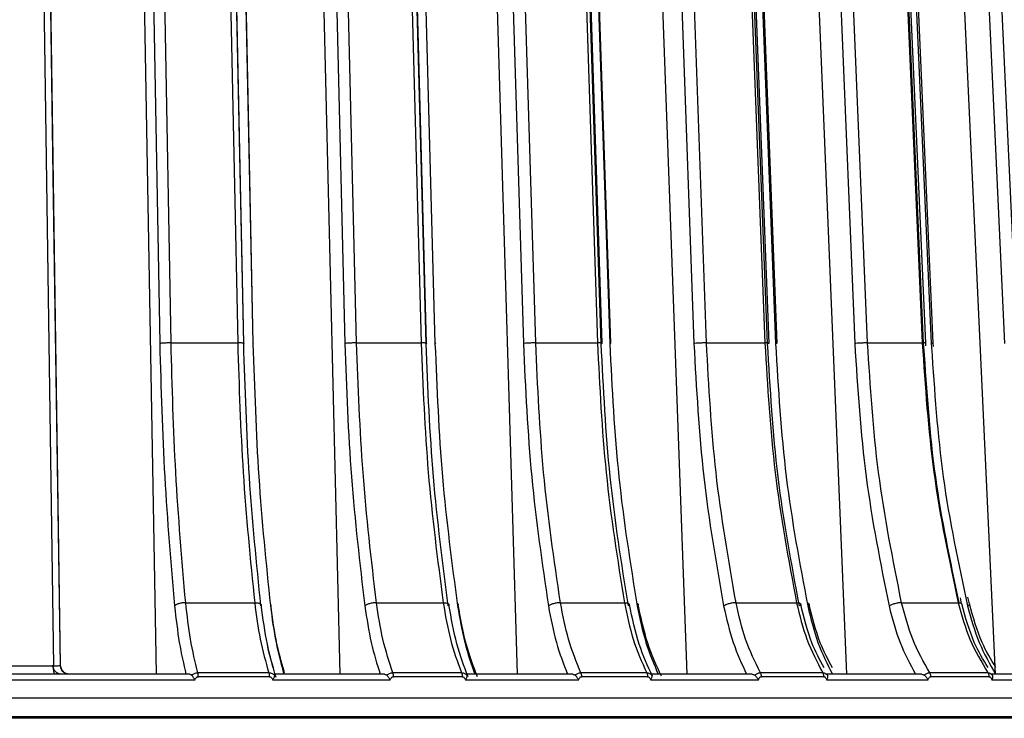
# Model space of a CAD drawing. Header units: millimetres. Extents: x -225 to 131, y -98 to 75.
# Tile 14 of 17: x 21 to 75, y -2 to 36. Entities that reach past the tile are written whole.
import ezdxf

# ---------------------------------------------------------------- set-up
doc = ezdxf.new("R2010")
doc.units = ezdxf.units.MM

msp = doc.modelspace()

# ---------------------------------------------------------------- linework, layer by layer
at = {"color": 7, "linetype": 'Continuous', "lineweight": 25}
for p, q in [((22.198, 56.725), (22.996, 1.265)), ((23.382, 1.3), (22.585, 56.691)), ((28.115, 56.691), (28.793, 18.837)), ((29.408, 18.872), (28.73, 56.725)), ((32.254, 56.725), (33.04, 18.872)), ((33.369, 18.837), (32.583, 56.691)), ((33.076, 56.691), (33.874, 18.837)), ((37.962, 56.691), (38.878, 18.837)), ((39.523, 18.872), (38.607, 56.725)), ((42.018, 56.725), (43.038, 18.872)), ((43.306, 18.837), (42.286, 56.691)), ((47.465, 56.691), (48.61, 18.837)), ((49.28, 18.872), (48.135, 56.725)), ((51.401, 56.725), (52.646, 18.872)), ((52.851, 18.837), (51.606, 56.691)), ((52.061, 56.691), (53.316, 18.837)), ((56.538, 56.691), (57.902, 18.837)), ((58.59, 18.872), (57.227, 56.725)), ((60.319, 56.725), (61.777, 18.872)), ((61.917, 18.837), (60.459, 56.691)), ((60.888, 56.691), (62.356, 18.837)), ((65.099, 56.691), (66.669, 18.837)), ((67.37, 18.872), (65.8, 56.725)), ((68.691, 56.725), (70.349, 18.872)), ((70.422, 18.837), (68.764, 56.691)), ((69.164, 56.691), (70.831, 18.837)), ((73.071, 56.691), (74.833, 18.837)), ((75.54, 18.872), (73.778, 56.725)), ((42.785, 55.839), (43.793, 18.837)), ((27.616, 55.614), (28.598, 0.8)), ((37.288, 55.614), (38.614, 0.8)), ((46.622, 55.614), (48.28, 0.8)), ((55.534, 55.614), (57.509, 0.8)), ((63.943, 55.614), (66.217, 0.8)), ((71.773, 55.614), (74.325, 0.8)), ((29.408, 18.872), (33.04, 18.872)), ((39.523, 18.872), (43.038, 18.872)), ((49.28, 18.872), (52.646, 18.872)), ((58.59, 18.872), (61.777, 18.872)), ((67.37, 18.872), (70.349, 18.872)), ((70.438, 18.66), (70.422, 18.837)), ((70.544, 18.706), (70.534, 18.86)), ((70.831, 18.837), (70.851, 18.624)), ((70.958, 18.67), (70.945, 18.861)), ((72.495, 4.646), (72.425, 4.97)), ((72.917, 4.646), (72.84, 5.001)), ((30.207, 4.702), (33.966, 4.702)), ((40.602, 4.702), (44.24, 4.702)), ((50.629, 4.702), (54.113, 4.702)), ((60.198, 4.702), (63.497, 4.702)), ((69.221, 4.702), (72.305, 4.702)), ((18.622, 1.265), (22.996, 1.265)), ((23.385, 1.287), (23.382, 1.3)), ((34.765, 0.668), (30.896, 0.668)), ((45.277, 0.668), (41.532, 0.668)), ((55.378, 0.668), (51.792, 0.668)), ((64.978, 0.668), (61.583, 0.668)), ((73.99, 0.668), (70.816, 0.668)), ((-121.894, -1.5), (121.894, -1.5)), ((121.889, -1.6), (-121.889, -1.6))]:
    msp.add_line(p, q, dxfattribs=at)
at = {"color": 7, "linetype": 'Continuous', "lineweight": 25, "flags": 128}
for points in [[(23.376, 1.285), (22.993, 27.939), (22.579, 56.707)], [(33.38, 18.855), (33, 37.19), (32.595, 56.708)], [(43.338, 18.856), (42.844, 37.191), (42.318, 56.71)], [(52.907, 18.858), (52.304, 37.193), (51.662, 56.711)], [(61.999, 18.859), (61.293, 37.194), (60.541, 56.712)], [(70.534, 18.86), (69.731, 37.196), (68.876, 56.714)], [(33.886, 18.855), (33.5, 37.19), (33.107, 55.839)], [(53.373, 18.858), (52.765, 37.193), (52.147, 55.839)], [(62.44, 18.859), (61.729, 37.194), (61.006, 55.839)], [(70.945, 18.861), (70.137, 37.196), (69.316, 55.839)]]:
    msp.add_lwpolyline(points, dxfattribs=at)
at = {"color": 7, "linetype": 'Continuous', "lineweight": 25}
for points, knots in [([(29.408, 18.872), (29.345, 18.872), (29.249, 18.871), (29.12, 18.867), (29.025, 18.862), (28.942, 18.857), (28.851, 18.849), (28.816, 18.842), (28.793, 18.837)], [0, 0, 0, 0, 0.239395, 0.368321, 0.5, 0.631679, 0.760605, 1, 1, 1, 1]), ([(30.207, 4.702), (30.003, 7.054), (29.604, 11.666), (29.472, 16.502), (29.408, 18.872)], [0, 0, 0, 0, 0.509803, 1, 1, 1, 1]), ([(33.04, 18.872), (33.115, 16.502), (33.268, 11.666), (33.73, 7.054), (33.966, 4.702)], [0, 0, 0, 0, 0.490197, 1, 1, 1, 1]), ([(33.378, 18.855), (33.377, 18.855), (33.37, 18.858), (33.337, 18.862), (33.281, 18.867), (33.187, 18.871), (33.098, 18.872), (33.04, 18.872)], [0, 0, 0, 0, 0.057325, 0.253834, 0.450343, 0.642744, 1, 1, 1, 1]), ([(33.369, 18.837), (33.383, 18.842), (33.402, 18.848), (33.383, 18.853), (33.378, 18.855)], [0, 0, 0, 0, 0.725642, 1, 1, 1, 1]), ([(33.884, 18.855), (33.889, 18.853), (33.907, 18.848), (33.888, 18.842), (33.874, 18.837)], [0, 0, 0, 0, 0.277698, 1, 1, 1, 1]), ([(39.523, 18.872), (39.461, 18.872), (39.367, 18.871), (39.236, 18.867), (39.138, 18.862), (39.049, 18.857), (38.949, 18.849), (38.906, 18.842), (38.878, 18.837)], [0, 0, 0, 0, 0.239395, 0.368321, 0.5, 0.631679, 0.760605, 1, 1, 1, 1]), ([(40.602, 4.702), (40.327, 7.054), (39.788, 11.666), (39.61, 16.502), (39.523, 18.872)], [0, 0, 0, 0, 0.509803, 1, 1, 1, 1]), ([(43.038, 18.872), (43.135, 16.502), (43.333, 11.666), (43.934, 7.054), (44.24, 4.702)], [0, 0, 0, 0, 0.490197, 1, 1, 1, 1]), ([(43.338, 18.856), (43.337, 18.856), (43.335, 18.858), (43.31, 18.862), (43.263, 18.867), (43.179, 18.871), (43.093, 18.872), (43.038, 18.872)], [0, 0, 0, 0, 0.011344, 0.217439, 0.423533, 0.625318, 1, 1, 1, 1]), ([(43.306, 18.837), (43.325, 18.842), (43.354, 18.848), (43.342, 18.854), (43.338, 18.856)], [0, 0, 0, 0, 0.66301, 1, 1, 1, 1]), ([(43.793, 18.862), (43.794, 18.862), (43.812, 18.861), (43.828, 18.856), (43.841, 18.849), (43.812, 18.842), (43.793, 18.837)], [0, 0, 0, 0, 0.023814, 0.280901, 0.532613, 1, 1, 1, 1]), ([(49.28, 18.872), (49.22, 18.872), (49.128, 18.871), (48.996, 18.867), (48.896, 18.862), (48.802, 18.857), (48.695, 18.849), (48.643, 18.842), (48.61, 18.837)], [0, 0, 0, 0, 0.239395, 0.368321, 0.5, 0.631679, 0.760605, 1, 1, 1, 1]), ([(50.629, 4.702), (50.285, 7.054), (49.611, 11.666), (49.389, 16.502), (49.28, 18.872)], [0, 0, 0, 0, 0.5098032, 1, 1, 1, 1]), ([(52.646, 18.872), (52.765, 16.502), (53.007, 11.666), (53.74, 7.054), (54.113, 4.702)], [0, 0, 0, 0, 0.490197, 1, 1, 1, 1]), ([(52.905, 18.857), (52.901, 18.859), (52.891, 18.862), (52.852, 18.867), (52.779, 18.871), (52.698, 18.872), (52.646, 18.872)], [0, 0, 0, 0, 0.175433, 0.39259, 0.605206, 1, 1, 1, 1]), ([(52.851, 18.837), (52.874, 18.842), (52.91, 18.848), (52.914, 18.855), (52.906, 18.857), (52.905, 18.857)], [0, 0, 0, 0, 0.608186, 0.935724, 1, 1, 1, 1]), ([(53.371, 18.858), (53.373, 18.857), (53.381, 18.855), (53.376, 18.848), (53.34, 18.842), (53.316, 18.837)], [0, 0, 0, 0, 0.06822, 0.394378, 1, 1, 1, 1]), ([(58.59, 18.872), (58.533, 18.872), (58.445, 18.871), (58.313, 18.867), (58.211, 18.862), (58.114, 18.857), (57.999, 18.849), (57.94, 18.842), (57.902, 18.837)], [0, 0, 0, 0, 0.239395, 0.368321, 0.5, 0.631679, 0.760605, 1, 1, 1, 1]), ([(60.198, 4.702), (59.788, 7.054), (58.985, 11.666), (58.72, 16.502), (58.59, 18.872)], [0, 0, 0, 0, 0.509803, 1, 1, 1, 1]), ([(61.777, 18.872), (61.916, 16.502), (62.2, 11.666), (63.059, 7.054), (63.497, 4.702)], [0, 0, 0, 0, 0.4901968, 1, 1, 1, 1]), ([(61.997, 18.859), (61.996, 18.86), (61.992, 18.863), (61.963, 18.867), (61.902, 18.871), (61.826, 18.872), (61.777, 18.872)], [0, 0, 0, 0, 0.1265643, 0.356591, 0.5818081, 1, 1, 1, 1]), ([(61.917, 18.837), (61.946, 18.842), (61.99, 18.848), (62.005, 18.855), (61.999, 18.858), (61.997, 18.859)], [0, 0, 0, 0, 0.559925, 0.861472, 1, 1, 1, 1]), ([(62.437, 18.859), (62.439, 18.858), (62.445, 18.856), (62.43, 18.848), (62.385, 18.842), (62.356, 18.837)], [0, 0, 0, 0, 0.141992, 0.442327, 1, 1, 1, 1]), ([(67.37, 18.872), (67.316, 18.872), (67.232, 18.871), (67.102, 18.867), (66.998, 18.862), (66.899, 18.857), (66.779, 18.849), (66.712, 18.842), (66.669, 18.837)], [0, 0, 0, 0, 0.239395, 0.368321, 0.5, 0.631679, 0.760605, 1, 1, 1, 1]), ([(69.221, 4.702), (68.75, 7.054), (67.825, 11.666), (67.52, 16.502), (67.37, 18.872)], [0, 0, 0, 0, 0.509803, 1, 1, 1, 1]), ([(70.349, 18.872), (70.507, 16.502), (70.83, 11.666), (71.807, 7.054), (72.305, 4.702)], [0, 0, 0, 0, 0.4901968, 1, 1, 1, 1]), ([(70.532, 18.861), (70.532, 18.861), (70.533, 18.863), (70.513, 18.867), (70.463, 18.871), (70.394, 18.872), (70.349, 18.872)], [0, 0, 0, 0, 0.059187, 0.306958, 0.549549, 1, 1, 1, 1]), ([(70.943, 18.86), (70.944, 18.859), (70.945, 18.856), (70.919, 18.848), (70.866, 18.842), (70.831, 18.837)], [0, 0, 0, 0, 0.206603, 0.484321, 1, 1, 1, 1]), ([(72.364, 4.702), (71.882, 6.973), (70.918, 11.514), (70.598, 16.278), (70.438, 18.66)], [0, 0, 0, 0, 0.499841, 1, 1, 1, 1]), ([(70.851, 18.624), (71.012, 16.254), (71.339, 11.442), (72.32, 6.854), (72.818, 4.526)], [0, 0, 0, 0, 0.492533, 1, 1, 1, 1]), ([(30.207, 4.702), (30.144, 4.7), (30.048, 4.697), (29.92, 4.675), (29.827, 4.652), (29.745, 4.624), (29.656, 4.583), (29.623, 4.548), (29.601, 4.526)], [0, 0, 0, 0, 0.2394, 0.368324, 0.5, 0.631676, 0.7606, 1, 1, 1, 1]), ([(29.601, 4.526), (29.679, 3.843), (29.834, 2.472), (30.093, 1.358), (30.223, 0.8)], [0, 0, 0, 0, 0.498633, 1, 1, 1, 1]), ([(30.87, 0.888), (30.726, 1.473), (30.448, 2.598), (30.285, 4.02), (30.207, 4.702)], [0, 0, 0, 0, 0.519906, 1, 1, 1, 1]), ([(33.966, 4.702), (34.057, 4.02), (34.246, 2.598), (34.569, 1.473), (34.736, 0.888)], [0, 0, 0, 0, 0.480094, 1, 1, 1, 1]), ([(33.966, 4.702), (34.025, 4.7), (34.114, 4.697), (34.209, 4.675), (34.267, 4.652), (34.307, 4.624), (34.334, 4.583), (34.316, 4.548), (34.305, 4.526)], [0, 0, 0, 0, 0.2394, 0.368324, 0.5, 0.631676, 0.7606, 1, 1, 1, 1]), ([(35.037, 0.976), (34.902, 1.445), (34.599, 2.497), (34.422, 3.841), (34.324, 4.585)], [0, 0, 0, 0, 0.446007, 1, 1, 1, 1]), ([(35.13, 0.619), (34.961, 1.2), (34.622, 2.36), (34.424, 3.844), (34.324, 4.585)], [0, 0, 0, 0, 0.500286, 1, 1, 1, 1]), ([(34.815, 4.63), (34.818, 4.627), (34.834, 4.616), (34.852, 4.582), (34.835, 4.548), (34.824, 4.526)], [0, 0, 0, 0, 0.078914, 0.401321, 1, 1, 1, 1]), ([(34.824, 4.526), (34.915, 3.843), (35.099, 2.472), (35.403, 1.358), (35.556, 0.8)], [0, 0, 0, 0, 0.498633, 1, 1, 1, 1]), ([(35.567, 0.978), (35.43, 1.447), (35.123, 2.498), (34.943, 3.842), (34.844, 4.586)], [0, 0, 0, 0, 0.445988, 1, 1, 1, 1]), ([(35.597, 0.866), (35.449, 1.37), (35.13, 2.456), (34.944, 3.843), (34.844, 4.586)], [0, 0, 0, 0, 0.464172, 1, 1, 1, 1]), ([(40.602, 4.702), (40.541, 4.7), (40.446, 4.697), (40.317, 4.675), (40.22, 4.652), (40.133, 4.624), (40.036, 4.583), (39.995, 4.548), (39.968, 4.526)], [0, 0, 0, 0, 0.2394, 0.368324, 0.5, 0.631676, 0.7606, 1, 1, 1, 1]), ([(39.968, 4.526), (40.073, 3.843), (40.283, 2.472), (40.633, 1.358), (40.808, 0.8)], [0, 0, 0, 0, 0.4986334, 1, 1, 1, 1]), ([(41.498, 0.888), (41.303, 1.473), (40.927, 2.598), (40.707, 4.02), (40.602, 4.702)], [0, 0, 0, 0, 0.519906, 1, 1, 1, 1]), ([(44.24, 4.702), (44.358, 4.02), (44.603, 2.598), (45.022, 1.473), (45.239, 0.888)], [0, 0, 0, 0, 0.480094, 1, 1, 1, 1]), ([(44.24, 4.702), (44.296, 4.7), (44.382, 4.697), (44.467, 4.675), (44.517, 4.652), (44.548, 4.624), (44.563, 4.583), (44.537, 4.548), (44.52, 4.526)], [0, 0, 0, 0, 0.2394, 0.368324, 0.5, 0.631676, 0.7606, 1, 1, 1, 1]), ([(45.593, 0.66), (45.375, 1.235), (44.939, 2.386), (44.683, 3.86), (44.555, 4.597)], [0, 0, 0, 0, 0.499996, 1, 1, 1, 1]), ([(45.006, 4.656), (45.01, 4.654), (45.031, 4.645), (45.049, 4.623), (45.065, 4.583), (45.039, 4.549), (45.021, 4.526)], [0, 0, 0, 0, 0.051548, 0.301324, 0.545881, 1, 1, 1, 1]), ([(45.021, 4.526), (45.14, 3.843), (45.377, 2.472), (45.77, 1.358), (45.968, 0.8)], [0, 0, 0, 0, 0.498633, 1, 1, 1, 1]), ([(46.105, 0.663), (45.885, 1.238), (45.445, 2.387), (45.186, 3.861), (45.057, 4.597)], [0, 0, 0, 0, 0.499976, 1, 1, 1, 1]), ([(50.629, 4.702), (50.57, 4.7), (50.478, 4.697), (50.348, 4.675), (50.249, 4.652), (50.158, 4.624), (50.054, 4.583), (50.005, 4.548), (49.973, 4.526)], [0, 0, 0, 0, 0.2394, 0.368324, 0.5, 0.631676, 0.7606, 1, 1, 1, 1]), ([(49.973, 4.526), (50.104, 3.843), (50.367, 2.472), (50.804, 1.358), (51.023, 0.8)], [0, 0, 0, 0, 0.498633, 1, 1, 1, 1]), ([(51.75, 0.888), (51.505, 1.473), (51.036, 2.598), (50.761, 4.02), (50.629, 4.702)], [0, 0, 0, 0, 0.519906, 1, 1, 1, 1]), ([(54.113, 4.702), (54.257, 4.02), (54.556, 2.598), (55.067, 1.473), (55.333, 0.888)], [0, 0, 0, 0, 0.480094, 1, 1, 1, 1]), ([(54.113, 4.702), (54.166, 4.7), (54.247, 4.697), (54.322, 4.675), (54.364, 4.652), (54.386, 4.624), (54.389, 4.583), (54.355, 4.548), (54.333, 4.526)], [0, 0, 0, 0, 0.2394002, 0.3683243, 0.5, 0.6316757, 0.7605998, 1, 1, 1, 1]), ([(55.644, 0.698), (55.387, 1.251), (54.859, 2.39), (54.546, 3.857), (54.386, 4.611)], [0, 0, 0, 0, 0.485763, 1, 1, 1, 1]), ([(54.79, 4.677), (54.793, 4.676), (54.817, 4.67), (54.843, 4.652), (54.866, 4.624), (54.868, 4.583), (54.834, 4.548), (54.811, 4.526)], [0, 0, 0, 0, 0.032771, 0.234394, 0.436018, 0.633428, 1, 1, 1, 1]), ([(54.811, 4.526), (54.955, 3.843), (55.244, 2.472), (55.723, 1.358), (55.963, 0.8)], [0, 0, 0, 0, 0.498633, 1, 1, 1, 1]), ([(56.134, 0.7), (55.867, 1.274), (55.335, 2.416), (55.021, 3.883), (54.865, 4.612)], [0, 0, 0, 0, 0.503063, 1, 1, 1, 1]), ([(60.198, 4.702), (60.141, 4.7), (60.053, 4.697), (59.923, 4.675), (59.823, 4.652), (59.728, 4.624), (59.618, 4.583), (59.562, 4.548), (59.525, 4.526)], [0, 0, 0, 0, 0.2394, 0.368324, 0.5, 0.631676, 0.7606, 1, 1, 1, 1]), ([(59.525, 4.526), (59.682, 3.843), (59.995, 2.472), (60.516, 1.358), (60.777, 0.8)], [0, 0, 0, 0, 0.498633, 1, 1, 1, 1]), ([(61.533, 0.888), (61.242, 1.473), (60.682, 2.598), (60.355, 4.02), (60.198, 4.702)], [0, 0, 0, 0, 0.519906, 1, 1, 1, 1]), ([(63.497, 4.702), (63.665, 4.02), (64.015, 2.598), (64.614, 1.473), (64.925, 0.888)], [0, 0, 0, 0, 0.480094, 1, 1, 1, 1]), ([(63.497, 4.702), (63.546, 4.7), (63.621, 4.697), (63.686, 4.675), (63.719, 4.652), (63.731, 4.624), (63.722, 4.583), (63.68, 4.548), (63.653, 4.526)], [0, 0, 0, 0, 0.2394002, 0.3683243, 0.5, 0.6316757, 0.7605998, 1, 1, 1, 1]), ([(64.995, 1.147), (64.761, 1.586), (64.221, 2.599), (63.906, 3.895), (63.727, 4.628)], [0, 0, 0, 0, 0.433794, 1, 1, 1, 1]), ([(64.077, 4.691), (64.08, 4.691), (64.108, 4.689), (64.138, 4.674), (64.173, 4.652), (64.184, 4.624), (64.175, 4.583), (64.132, 4.548), (64.105, 4.526)], [0, 0, 0, 0, 0.0196561, 0.1858275, 0.3555455, 0.5252635, 0.6914349, 1, 1, 1, 1]), ([(64.105, 4.526), (64.273, 3.843), (64.611, 2.472), (65.171, 1.358), (65.452, 0.8)], [0, 0, 0, 0, 0.498633, 1, 1, 1, 1]), ([(65.457, 1.146), (65.221, 1.586), (64.678, 2.599), (64.36, 3.896), (64.18, 4.629)], [0, 0, 0, 0, 0.434118, 1, 1, 1, 1]), ([(69.221, 4.702), (69.167, 4.7), (69.084, 4.697), (68.955, 4.675), (68.855, 4.652), (68.758, 4.624), (68.642, 4.583), (68.58, 4.548), (68.539, 4.526)], [0, 0, 0, 0, 0.2394, 0.368324, 0.5, 0.631676, 0.7606, 1, 1, 1, 1]), ([(68.539, 4.526), (68.719, 3.843), (69.08, 2.472), (69.679, 1.358), (69.979, 0.8)], [0, 0, 0, 0, 0.498633, 1, 1, 1, 1]), ([(70.758, 0.888), (70.423, 1.473), (69.779, 2.598), (69.402, 4.02), (69.221, 4.702)], [0, 0, 0, 0, 0.519906, 1, 1, 1, 1]), ([(72.305, 4.702), (72.496, 4.02), (72.894, 2.598), (73.575, 1.473), (73.929, 0.888)], [0, 0, 0, 0, 0.480094, 1, 1, 1, 1]), ([(72.305, 4.702), (72.35, 4.7), (72.419, 4.697), (72.471, 4.675), (72.493, 4.659), (72.493, 4.648), (72.494, 4.646)], [0, 0, 0, 0, 0.458204, 0.70496, 0.956983, 1, 1, 1, 1]), ([(73.935, 1.168), (73.669, 1.607), (73.057, 2.618), (72.699, 3.911), (72.496, 4.642)], [0, 0, 0, 0, 0.434299, 1, 1, 1, 1]), ([(72.916, 4.647), (72.918, 4.639), (72.921, 4.623), (72.899, 4.583), (72.85, 4.548), (72.818, 4.526)], [0, 0, 0, 0, 0.234173, 0.502234, 1, 1, 1, 1]), ([(72.818, 4.526), (73.009, 3.843), (73.392, 2.472), (74.029, 1.358), (74.348, 0.8)], [0, 0, 0, 0, 0.498633, 1, 1, 1, 1]), ([(74.365, 1.17), (74.098, 1.609), (73.482, 2.619), (73.122, 3.911), (72.918, 4.643)], [0, 0, 0, 0, 0.434121, 1, 1, 1, 1]), ([(23.462, 0.8), (23.399, 0.807), (23.304, 0.817), (23.19, 0.88), (23.096, 0.957), (23.023, 1.06), (22.976, 1.183), (22.969, 1.259), (22.966, 1.3)], [0, 0, 0, 0, 0.242545, 0.369558, 0.500053, 0.708931, 0.844294, 1, 1, 1, 1]), ([(22.996, 1.265), (23.058, 1.266), (23.183, 1.267), (23.327, 1.275), (23.366, 1.283), (23.385, 1.287)], [0, 0, 0, 0, 0.3325459, 0.6657382, 1, 1, 1, 1]), ([(23.871, 0.8), (23.851, 0.801), (23.812, 0.804), (23.718, 0.828), (23.617, 0.871), (23.525, 0.936), (23.457, 1.016), (23.398, 1.13), (23.39, 1.225), (23.385, 1.287)], [0, 0, 0, 0, 0.1813506, 0.3412325, 0.4751599, 0.5891803, 0.6957886, 0.8002281, 1, 1, 1, 1]), ([(23.573, 0.915), (23.563, 0.924), (23.544, 0.942), (23.508, 0.979), (23.475, 1.022), (23.449, 1.067), (23.408, 1.158), (23.396, 1.229), (23.385, 1.287)], [0, 0, 0, 0, 0.121942, 0.244017, 0.353088, 0.458307, 0.564284, 1, 1, 1, 1]), ([(30.428, 0.8), (30.448, 0.798), (30.486, 0.795), (30.516, 0.772), (30.53, 0.76)], [0, 0, 0, 0, 0.501334, 1, 1, 1, 1]), ([(30.53, 0.76), (30.58, 0.794), (30.656, 0.847), (30.776, 0.882), (30.839, 0.886), (30.87, 0.888)], [0, 0, 0, 0, 0.480439, 0.736529, 1, 1, 1, 1]), ([(30.716, 0.5), (30.699, 0.526), (30.664, 0.576), (30.615, 0.649), (30.569, 0.714), (30.543, 0.745), (30.53, 0.76)], [0, 0, 0, 0, 0.2664558, 0.5203066, 0.7639252, 1, 1, 1, 1]), ([(30.716, 0.5), (30.724, 0.522), (30.739, 0.564), (30.78, 0.618), (30.823, 0.651), (30.865, 0.666), (30.885, 0.667), (30.896, 0.668)], [0, 0, 0, 0, 0.258727, 0.499515, 0.758434, 0.878925, 1, 1, 1, 1]), ([(34.736, 0.888), (34.767, 0.886), (34.829, 0.882), (34.939, 0.847), (35.002, 0.794), (35.043, 0.76)], [0, 0, 0, 0, 0.263471, 0.519561, 1, 1, 1, 1]), ([(34.765, 0.668), (34.775, 0.667), (34.796, 0.666), (34.837, 0.651), (34.88, 0.618), (34.92, 0.564), (34.935, 0.522), (34.942, 0.5)], [0, 0, 0, 0, 0.121204, 0.241734, 0.500506, 0.741498, 1, 1, 1, 1]), ([(35.043, 0.76), (35.042, 0.745), (35.042, 0.714), (35.023, 0.649), (34.991, 0.576), (34.959, 0.526), (34.942, 0.5)], [0, 0, 0, 0, 0.236075, 0.479693, 0.733544, 1, 1, 1, 1]), ([(35.043, 0.76), (35.044, 0.772), (35.045, 0.795), (35.055, 0.798), (35.06, 0.8)], [0, 0, 0, 0, 0.498932, 1, 1, 1, 1]), ([(41.049, 0.8), (41.07, 0.798), (41.113, 0.795), (41.146, 0.772), (41.163, 0.76)], [0, 0, 0, 0, 0.501334, 1, 1, 1, 1]), ([(41.163, 0.76), (41.212, 0.794), (41.288, 0.847), (41.406, 0.882), (41.467, 0.886), (41.498, 0.888)], [0, 0, 0, 0, 0.480439, 0.736529, 1, 1, 1, 1]), ([(41.358, 0.5), (41.341, 0.526), (41.307, 0.576), (41.256, 0.649), (41.207, 0.714), (41.177, 0.745), (41.163, 0.76)], [0, 0, 0, 0, 0.266456, 0.520307, 0.763925, 1, 1, 1, 1]), ([(41.358, 0.5), (41.366, 0.522), (41.38, 0.564), (41.419, 0.618), (41.462, 0.651), (41.502, 0.666), (41.522, 0.667), (41.532, 0.668)], [0, 0, 0, 0, 0.258727, 0.499515, 0.758434, 0.878925, 1, 1, 1, 1]), ([(45.239, 0.888), (45.269, 0.886), (45.328, 0.882), (45.433, 0.847), (45.492, 0.794), (45.53, 0.76)], [0, 0, 0, 0, 0.263471, 0.5195608, 1, 1, 1, 1]), ([(45.277, 0.668), (45.287, 0.667), (45.306, 0.666), (45.346, 0.651), (45.388, 0.618), (45.426, 0.564), (45.44, 0.522), (45.448, 0.5)], [0, 0, 0, 0, 0.121204, 0.241734, 0.500506, 0.741498, 1, 1, 1, 1]), ([(45.53, 0.76), (45.532, 0.745), (45.535, 0.714), (45.522, 0.649), (45.495, 0.576), (45.464, 0.526), (45.448, 0.5)], [0, 0, 0, 0, 0.236075, 0.479693, 0.733544, 1, 1, 1, 1]), ([(45.53, 0.76), (45.528, 0.772), (45.525, 0.795), (45.53, 0.798), (45.532, 0.8)], [0, 0, 0, 0, 0.498932, 1, 1, 1, 1]), ([(51.298, 0.8), (51.321, 0.798), (51.367, 0.795), (51.404, 0.772), (51.422, 0.76)], [0, 0, 0, 0, 0.501334, 1, 1, 1, 1]), ([(51.422, 0.76), (51.471, 0.794), (51.546, 0.847), (51.661, 0.882), (51.72, 0.886), (51.75, 0.888)], [0, 0, 0, 0, 0.480439, 0.736529, 1, 1, 1, 1]), ([(51.625, 0.5), (51.608, 0.526), (51.575, 0.576), (51.523, 0.649), (51.472, 0.714), (51.439, 0.745), (51.422, 0.76)], [0, 0, 0, 0, 0.266456, 0.520307, 0.763925, 1, 1, 1, 1]), ([(51.625, 0.5), (51.632, 0.522), (51.646, 0.564), (51.684, 0.618), (51.725, 0.651), (51.763, 0.666), (51.782, 0.667), (51.792, 0.668)], [0, 0, 0, 0, 0.258727, 0.499515, 0.758434, 0.878925, 1, 1, 1, 1]), ([(55.333, 0.888), (55.361, 0.886), (55.417, 0.882), (55.516, 0.847), (55.57, 0.794), (55.605, 0.76)], [0, 0, 0, 0, 0.263471, 0.519561, 1, 1, 1, 1]), ([(55.378, 0.668), (55.388, 0.667), (55.407, 0.666), (55.444, 0.651), (55.484, 0.618), (55.521, 0.564), (55.535, 0.522), (55.542, 0.5)], [0, 0, 0, 0, 0.121204, 0.241734, 0.500506, 0.741498, 1, 1, 1, 1]), ([(55.605, 0.76), (55.609, 0.745), (55.617, 0.714), (55.609, 0.649), (55.586, 0.576), (55.557, 0.526), (55.542, 0.5)], [0, 0, 0, 0, 0.2360748, 0.4796934, 0.7335442, 1, 1, 1, 1]), ([(55.605, 0.76), (55.601, 0.772), (55.593, 0.795), (55.592, 0.798), (55.591, 0.8)], [0, 0, 0, 0, 0.498932, 1, 1, 1, 1]), ([(61.083, 0.8), (61.107, 0.798), (61.156, 0.795), (61.196, 0.772), (61.216, 0.76)], [0, 0, 0, 0, 0.501334, 1, 1, 1, 1]), ([(61.216, 0.76), (61.264, 0.794), (61.338, 0.847), (61.448, 0.882), (61.504, 0.886), (61.533, 0.888)], [0, 0, 0, 0, 0.480439, 0.736529, 1, 1, 1, 1]), ([(61.425, 0.5), (61.408, 0.526), (61.377, 0.576), (61.324, 0.649), (61.27, 0.714), (61.234, 0.745), (61.216, 0.76)], [0, 0, 0, 0, 0.266456, 0.520307, 0.763925, 1, 1, 1, 1]), ([(61.425, 0.5), (61.432, 0.522), (61.445, 0.564), (61.48, 0.618), (61.519, 0.651), (61.555, 0.666), (61.574, 0.667), (61.583, 0.668)], [0, 0, 0, 0, 0.258727, 0.499515, 0.758434, 0.878925, 1, 1, 1, 1]), ([(64.925, 0.888), (64.952, 0.886), (65.005, 0.882), (65.096, 0.847), (65.145, 0.794), (65.176, 0.76)], [0, 0, 0, 0, 0.263471, 0.5195608, 1, 1, 1, 1]), ([(64.978, 0.668), (64.987, 0.667), (65.005, 0.666), (65.041, 0.651), (65.078, 0.618), (65.113, 0.564), (65.126, 0.522), (65.133, 0.5)], [0, 0, 0, 0, 0.121204, 0.241734, 0.500506, 0.741498, 1, 1, 1, 1]), ([(65.176, 0.76), (65.182, 0.745), (65.195, 0.714), (65.192, 0.649), (65.174, 0.576), (65.147, 0.526), (65.133, 0.5)], [0, 0, 0, 0, 0.236075, 0.479693, 0.733544, 1, 1, 1, 1]), ([(65.176, 0.76), (65.17, 0.772), (65.157, 0.795), (65.15, 0.798), (65.147, 0.8)], [0, 0, 0, 0, 0.498932, 1, 1, 1, 1]), ([(70.314, 0.8), (70.34, 0.798), (70.391, 0.795), (70.434, 0.772), (70.456, 0.76)], [0, 0, 0, 0, 0.501334, 1, 1, 1, 1]), ([(70.456, 0.76), (70.502, 0.794), (70.574, 0.847), (70.679, 0.882), (70.732, 0.886), (70.758, 0.888)], [0, 0, 0, 0, 0.480439, 0.736529, 1, 1, 1, 1]), ([(70.668, 0.5), (70.652, 0.526), (70.622, 0.576), (70.57, 0.649), (70.514, 0.714), (70.475, 0.745), (70.456, 0.76)], [0, 0, 0, 0, 0.266456, 0.520307, 0.763925, 1, 1, 1, 1]), ([(70.668, 0.5), (70.674, 0.522), (70.687, 0.564), (70.72, 0.618), (70.756, 0.651), (70.79, 0.666), (70.808, 0.667), (70.816, 0.668)], [0, 0, 0, 0, 0.258727, 0.499515, 0.758434, 0.878925, 1, 1, 1, 1]), ([(73.929, 0.888), (73.954, 0.886), (74.003, 0.882), (74.087, 0.847), (74.129, 0.794), (74.157, 0.76)], [0, 0, 0, 0, 0.263471, 0.519561, 1, 1, 1, 1]), ([(73.99, 0.668), (73.998, 0.667), (74.015, 0.666), (74.048, 0.651), (74.083, 0.618), (74.116, 0.564), (74.128, 0.522), (74.134, 0.5)], [0, 0, 0, 0, 0.121204, 0.241734, 0.500506, 0.741498, 1, 1, 1, 1]), ([(74.157, 0.76), (74.148, 0.772), (74.13, 0.795), (74.119, 0.798), (74.113, 0.8)], [0, 0, 0, 0, 0.498932, 1, 1, 1, 1]), ([(74.157, 0.76), (74.165, 0.745), (74.182, 0.714), (74.185, 0.649), (74.172, 0.576), (74.147, 0.526), (74.134, 0.5)], [0, 0, 0, 0, 0.236075, 0.479693, 0.733544, 1, 1, 1, 1]), ([(120.894, -0.5), (120.793, -0.5), (120.591, -0.5), (118.969, -0.5), (116.425, -0.5), (112.927, -0.5), (108.584, -0.5), (103.198, -0.5), (96.734, -0.5), (89.205, -0.5), (81.154, -0.5), (72.707, -0.5), (64.016, -0.5), (55.217, -0.5), (46.487, -0.5), (37.925, -0.5), (28.823, -0.5), (19.282, -0.5), (9.431, -0.5), (3.066, -0.5), (0, -0.5)], [0, 0, 0, 0, 0.059373, 0.118488, 0.177096, 0.23496, 0.29186, 0.347598, 0.411561, 0.473444, 0.53307, 0.590314, 0.64607, 0.69924, 0.749827, 0.797867, 0.843421, 0.899443, 0.951557, 1, 1, 1, 1])]:
    msp.add_open_spline(points, degree=3, knots=knots, dxfattribs=at)
for points in [[(28.793, 18.837), (28.861, 16.395), (28.995, 11.511), (29.399, 6.855), (29.601, 4.526)], [(34.305, 4.526), (34.071, 6.855), (33.602, 11.511), (33.447, 16.395), (33.369, 18.837)], [(33.874, 18.837), (33.953, 16.395), (34.111, 11.511), (34.586, 6.855), (34.824, 4.526)], [(38.878, 18.837), (38.968, 16.395), (39.149, 11.511), (39.695, 6.855), (39.968, 4.526)], [(44.52, 4.526), (44.217, 6.855), (43.609, 11.511), (43.407, 16.395), (43.306, 18.837)], [(43.793, 18.837), (43.895, 16.395), (44.099, 11.511), (44.714, 6.855), (45.021, 4.526)], [(48.61, 18.837), (48.723, 16.395), (48.95, 11.511), (49.632, 6.855), (49.973, 4.526)], [(54.333, 4.526), (53.962, 6.855), (53.22, 11.511), (52.974, 16.395), (52.851, 18.837)], [(53.316, 18.837), (53.44, 16.395), (53.689, 11.511), (54.437, 6.855), (54.811, 4.526)], [(57.902, 18.837), (58.037, 16.395), (58.306, 11.511), (59.119, 6.855), (59.525, 4.526)], [(63.653, 4.526), (63.219, 6.855), (62.35, 11.511), (62.061, 16.395), (61.917, 18.837)], [(62.356, 18.837), (62.501, 16.395), (62.792, 11.511), (63.667, 6.855), (64.105, 4.526)], [(66.669, 18.837), (66.825, 16.395), (67.135, 11.511), (68.071, 6.855), (68.539, 4.526)], [(23.097, 0.8), (23.085, 0.807), (23.059, 0.821), (23.026, 0.927), (23.003, 1.079), (22.998, 1.203), (22.996, 1.265)], [(23.871, 0.8), (23.807, 0.808), (23.679, 0.823), (23.518, 0.938), (23.404, 1.103), (23.39, 1.234), (23.382, 1.3)], [(30.428, 0.8), (27.952, 0.8), (22.999, 0.8), (17.948, 0.8), (15.423, 0.8)], [(30.896, 0.668), (30.895, 0.688), (30.895, 0.73), (30.89, 0.789), (30.882, 0.843), (30.874, 0.873), (30.87, 0.888)], [(34.736, 0.888), (34.095, 0.888), (32.811, 0.888), (31.517, 0.888), (30.87, 0.888)], [(34.736, 0.888), (34.741, 0.873), (34.749, 0.843), (34.758, 0.789), (34.764, 0.73), (34.765, 0.688), (34.765, 0.668)], [(41.049, 0.8), (40.058, 0.8), (38.076, 0.8), (36.066, 0.8), (35.06, 0.8)], [(41.532, 0.668), (41.531, 0.688), (41.531, 0.73), (41.524, 0.789), (41.513, 0.843), (41.503, 0.873), (41.498, 0.888)], [(45.239, 0.888), (44.619, 0.888), (43.378, 0.888), (42.125, 0.888), (41.498, 0.888)], [(45.239, 0.888), (45.245, 0.873), (45.256, 0.843), (45.268, 0.789), (45.275, 0.73), (45.276, 0.688), (45.277, 0.668)], [(51.298, 0.8), (50.346, 0.8), (48.442, 0.8), (46.502, 0.8), (45.532, 0.8)], [(51.792, 0.668), (51.791, 0.688), (51.79, 0.73), (51.782, 0.789), (51.768, 0.843), (51.756, 0.873), (51.75, 0.888)], [(55.333, 0.888), (54.739, 0.888), (53.553, 0.888), (52.351, 0.888), (51.75, 0.888)], [(55.333, 0.888), (55.34, 0.873), (55.353, 0.843), (55.367, 0.789), (55.376, 0.73), (55.378, 0.688), (55.378, 0.668)], [(61.083, 0.8), (60.178, 0.8), (58.369, 0.8), (56.517, 0.8), (55.591, 0.8)], [(61.583, 0.668), (61.582, 0.688), (61.581, 0.73), (61.571, 0.789), (61.555, 0.843), (61.54, 0.873), (61.533, 0.888)], [(64.925, 0.888), (64.364, 0.888), (63.243, 0.888), (62.103, 0.888), (61.533, 0.888)], [(64.925, 0.888), (64.933, 0.873), (64.949, 0.843), (64.965, 0.789), (64.976, 0.73), (64.977, 0.688), (64.978, 0.668)], [(70.314, 0.8), (69.465, 0.8), (67.768, 0.8), (66.021, 0.8), (65.147, 0.8)], [(70.816, 0.668), (70.816, 0.688), (70.814, 0.73), (70.802, 0.789), (70.784, 0.843), (70.767, 0.873), (70.758, 0.888)], [(73.929, 0.888), (73.406, 0.888), (72.36, 0.888), (71.292, 0.888), (70.758, 0.888)], [(73.929, 0.888), (73.938, 0.873), (73.956, 0.843), (73.975, 0.789), (73.987, 0.73), (73.989, 0.688), (73.99, 0.668)], [(78.908, 0.8), (78.123, 0.8), (76.553, 0.8), (74.926, 0.8), (74.113, 0.8)], [(15.462, 0.5), (18.03, 0.5), (23.165, 0.5), (28.199, 0.5), (30.716, 0.5)], [(34.942, 0.5), (36.02, 0.5), (38.174, 0.5), (40.297, 0.5), (41.358, 0.5)], [(45.448, 0.5), (46.488, 0.5), (48.567, 0.5), (50.606, 0.5), (51.625, 0.5)], [(55.542, 0.5), (56.535, 0.5), (58.52, 0.5), (60.456, 0.5), (61.425, 0.5)], [(65.133, 0.5), (66.07, 0.5), (67.943, 0.5), (69.76, 0.5), (70.668, 0.5)], [(74.134, 0.5), (75.006, 0.5), (76.751, 0.5), (78.431, 0.5), (79.271, 0.5)]]:
    msp.add_open_spline(points, degree=3, dxfattribs=at)

doc.saveas('drawing.dxf')
